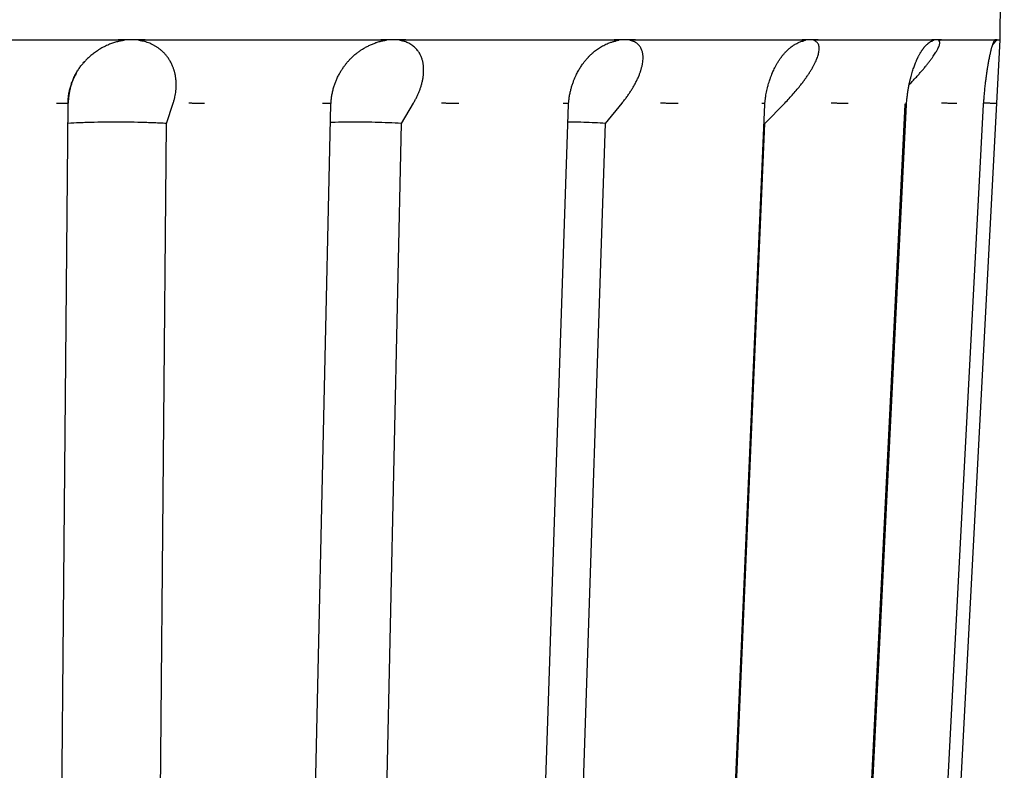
# Model space of a CAD drawing. Header units: millimetres. Extents: x 8 to 564, y 12 to 489.
# Tile 19 of 79: x 299 to 322, y 112 to 130. Entities that reach past the tile are written whole.
import ezdxf

# ---------------------------------------------------------------- set-up
doc = ezdxf.new("R2010")
doc.units = ezdxf.units.MM

msp = doc.modelspace()

# ---------------------------------------------------------------- linework, layer by layer
at = {"color": 7, "linetype": 'Continuous', "lineweight": 30}
for p, q in [((321.831, 129.26), (321.929, 137.261)), ((301.396, 129.259), (301.413, 129.26)), ((307.479, 129.259), (307.495, 129.26)), ((312.883, 129.259), (312.896, 129.26)), ((313.38, 129.261), (315.439, 129.261)), ((313.393, 129.259), (313.38, 129.261)), ((317.238, 129.259), (317.248, 129.26)), ((317.43, 129.261), (317.248, 129.259)), ((317.62, 129.259), (317.43, 129.261)), ((317.62, 129.259), (317.61, 129.261)), ((320.247, 129.259), (320.254, 129.26)), ((320.364, 129.261), (320.254, 129.259)), ((320.27, 99.465), (321.831, 129.26)), ((320.475, 129.259), (320.364, 129.261)), ((320.475, 129.259), (320.47, 129.261)), ((321.707, 129.259), (321.709, 129.26)), ((307.375, 129.191), (307.386, 129.195)), ((307.386, 129.194), (307.375, 129.19)), ((300.628, 128.751), (300.609, 128.729)), ((300.258, 127.775), (300.258, 127.799)), ((302.537, 127.326), (302.691, 127.799)), ((306.341, 127.772), (306.341, 127.794)), ((307.975, 127.326), (308.252, 127.799)), ((311.842, 127.769), (311.842, 127.791)), ((312.699, 127.326), (313.081, 127.799)), ((316.386, 127.765), (316.386, 127.788)), ((316.388, 127.326), (316.848, 127.799)), ((318.237, 99.465), (319.637, 127.762)), ((319.637, 127.762), (319.638, 127.786)), ((319.663, 127.763), (319.664, 127.787)), ((321.449, 127.762), (321.45, 127.786)), ((302.288, 99.564), (302.537, 127.326)), ((307.363, 99.564), (307.975, 127.326)), ((311.765, 99.564), (312.699, 127.326)), ((315.196, 99.564), (316.388, 127.326)), ((316.388, 127.326), (316.367, 127.327))]:
    msp.add_line(p, q, dxfattribs=at)
at = {"color": 7, "linetype": 'Continuous', "lineweight": 30, "flags": 128}
for points in [[(299.996, 99.478), (300.084, 108.967), (300.172, 118.457), (300.258, 127.777)], [(305.709, 99.473), (306.017, 113.265), (306.341, 127.772)], [(310.883, 99.47), (311.35, 113.262), (311.842, 127.769)], [(315.165, 99.467), (315.76, 113.26), (316.386, 127.766)], [(318.264, 99.466), (318.901, 112.348), (319.663, 127.763)], [(319.967, 99.465), (320.47, 109.058), (320.694, 113.344), (321.449, 127.762)]]:
    msp.add_lwpolyline(points, dxfattribs=at)
at = {"color": 7, "linetype": 'Continuous', "lineweight": 30}
for points, knots in [([(295.702, 129.259), (295.854, 129.259), (296.157, 129.259), (296.614, 129.26), (297.071, 129.26), (297.527, 129.26), (297.984, 129.26), (298.441, 129.26), (298.885, 129.26), (299.316, 129.26), (299.733, 129.26), (300.15, 129.26), (300.566, 129.259), (300.982, 129.259), (301.258, 129.259), (301.396, 129.259)], [0, 0, 0, 0, 0.079964, 0.159933, 0.23991, 0.319892, 0.399881, 0.479876, 0.559878, 0.633218, 0.706564, 0.779915, 0.853271, 0.926633, 1, 1, 1, 1]), ([(302.043, 129.259), (301.975, 129.26), (301.837, 129.261), (301.627, 129.261), (301.485, 129.26), (301.413, 129.259)], [0, 0, 0, 0, 0.325603, 0.658924, 1, 1, 1, 1]), ([(301.413, 129.259), (301.425, 129.259), (301.446, 129.259), (301.475, 129.259), (301.497, 129.258), (301.514, 129.258), (301.524, 129.257), (301.53, 129.257), (301.534, 129.257), (301.536, 129.257), (301.539, 129.257), (301.541, 129.257), (301.545, 129.256), (301.549, 129.256), (301.552, 129.255), (301.553, 129.255), (301.554, 129.254), (301.554, 129.254), (301.554, 129.254), (301.554, 129.254), (301.553, 129.253), (301.553, 129.253), (301.55, 129.252), (301.546, 129.251), (301.541, 129.249), (301.534, 129.248), (301.527, 129.247), (301.519, 129.245), (301.505, 129.242), (301.487, 129.239), (301.466, 129.234), (301.454, 129.232), (301.448, 129.231)], [0, 0, 0, 0, 0.136343, 0.252887, 0.349635, 0.409207, 0.457651, 0.471327, 0.483767, 0.494974, 0.504946, 0.513686, 0.521194, 0.553825, 0.563477, 0.566834, 0.569441, 0.570594, 0.571737, 0.572944, 0.574282, 0.577518, 0.581688, 0.606753, 0.626507, 0.653249, 0.680121, 0.712152, 0.749343, 0.851063, 0.934614, 1, 1, 1, 1]), ([(301.989, 129.231), (301.986, 129.231), (301.981, 129.233), (301.973, 129.234), (301.964, 129.236), (301.954, 129.239), (301.943, 129.241), (301.933, 129.243), (301.923, 129.245), (301.915, 129.247), (301.909, 129.248), (301.904, 129.25), (301.9, 129.251), (301.896, 129.252), (301.894, 129.253), (301.893, 129.253), (301.892, 129.254), (301.892, 129.254), (301.892, 129.254), (301.892, 129.254), (301.893, 129.255), (301.894, 129.255), (301.895, 129.256), (301.898, 129.256), (301.901, 129.256), (301.904, 129.257), (301.915, 129.257), (301.935, 129.258), (301.966, 129.259), (302.003, 129.259), (302.029, 129.259), (302.043, 129.259)], [0, 0, 0, 0, 0.030575, 0.065018, 0.103333, 0.145518, 0.191574, 0.241503, 0.279474, 0.312071, 0.339296, 0.361149, 0.377636, 0.39441, 0.406026, 0.410041, 0.413055, 0.414307, 0.415486, 0.416689, 0.418008, 0.421246, 0.428126, 0.437782, 0.448816, 0.462202, 0.477967, 0.574676, 0.693878, 0.83564, 1, 1, 1, 1]), ([(302.043, 129.259), (302.193, 129.259), (302.491, 129.259), (302.938, 129.26), (303.382, 129.26), (303.824, 129.26), (304.264, 129.26), (304.702, 129.26), (305.125, 129.26), (305.534, 129.26), (305.928, 129.26), (306.32, 129.26), (306.709, 129.259), (307.096, 129.259), (307.351, 129.259), (307.479, 129.259)], [0, 0, 0, 0, 0.079964, 0.159933, 0.23991, 0.319892, 0.399881, 0.479876, 0.559878, 0.633218, 0.706564, 0.779915, 0.853271, 0.926633, 1, 1, 1, 1]), ([(308.075, 129.259), (308.012, 129.26), (307.886, 129.261), (307.692, 129.261), (307.562, 129.26), (307.495, 129.259)], [0, 0, 0, 0, 0.325603, 0.658924, 1, 1, 1, 1]), ([(307.495, 129.259), (307.506, 129.259), (307.525, 129.259), (307.552, 129.259), (307.572, 129.258), (307.588, 129.258), (307.597, 129.257), (307.603, 129.257), (307.605, 129.257), (307.608, 129.257), (307.61, 129.257), (307.612, 129.257), (307.616, 129.256), (307.619, 129.256), (307.622, 129.255), (307.623, 129.255), (307.623, 129.254), (307.623, 129.254), (307.623, 129.254), (307.623, 129.254), (307.623, 129.253), (307.622, 129.253), (307.62, 129.252), (307.615, 129.251), (307.61, 129.249), (307.604, 129.248), (307.597, 129.247), (307.589, 129.245), (307.575, 129.242), (307.557, 129.239), (307.537, 129.234), (307.525, 129.232), (307.519, 129.231)], [0, 0, 0, 0, 0.136343, 0.252887, 0.349635, 0.409207, 0.457651, 0.471327, 0.483767, 0.494974, 0.504946, 0.513686, 0.521194, 0.553825, 0.563477, 0.566834, 0.569441, 0.570594, 0.571737, 0.572944, 0.574282, 0.577518, 0.581688, 0.606753, 0.626507, 0.653249, 0.680121, 0.712152, 0.749343, 0.851063, 0.934614, 1, 1, 1, 1]), ([(308.017, 129.231), (308.015, 129.231), (308.011, 129.233), (308.004, 129.234), (307.996, 129.236), (307.987, 129.239), (307.978, 129.241), (307.969, 129.243), (307.961, 129.245), (307.954, 129.247), (307.948, 129.248), (307.944, 129.25), (307.94, 129.251), (307.938, 129.252), (307.936, 129.253), (307.935, 129.253), (307.935, 129.254), (307.935, 129.254), (307.935, 129.254), (307.935, 129.254), (307.935, 129.255), (307.936, 129.255), (307.938, 129.256), (307.94, 129.256), (307.943, 129.256), (307.946, 129.257), (307.957, 129.257), (307.975, 129.258), (308.004, 129.259), (308.038, 129.259), (308.062, 129.259), (308.075, 129.259)], [0, 0, 0, 0, 0.030575, 0.065018, 0.103333, 0.145518, 0.191574, 0.241503, 0.279474, 0.312071, 0.339296, 0.361149, 0.377636, 0.39441, 0.406026, 0.410041, 0.413055, 0.414307, 0.415486, 0.416689, 0.418008, 0.421246, 0.428126, 0.437782, 0.448816, 0.462202, 0.477967, 0.574676, 0.693878, 0.83564, 1, 1, 1, 1]), ([(308.075, 129.259), (308.212, 129.259), (308.485, 129.259), (308.891, 129.26), (309.293, 129.26), (309.69, 129.26), (310.083, 129.26), (310.472, 129.26), (310.846, 129.26), (311.205, 129.26), (311.549, 129.26), (311.889, 129.26), (312.225, 129.259), (312.556, 129.259), (312.774, 129.259), (312.883, 129.259)], [0, 0, 0, 0, 0.079964, 0.159933, 0.23991, 0.319892, 0.399881, 0.479876, 0.559878, 0.633218, 0.706564, 0.779915, 0.853271, 0.926633, 1, 1, 1, 1]), ([(313.393, 129.259), (313.339, 129.259), (313.231, 129.261), (313.065, 129.261), (312.953, 129.26), (312.896, 129.259)], [0, 0, 0, 0, 0.326744, 0.660064, 1, 1, 1, 1]), ([(312.896, 129.259), (312.905, 129.259), (312.921, 129.259), (312.944, 129.259), (312.961, 129.258), (312.974, 129.258), (312.982, 129.257), (312.986, 129.257), (312.989, 129.257), (312.991, 129.257), (312.993, 129.257), (312.994, 129.257), (312.997, 129.256), (313, 129.256), (313.002, 129.255), (313.003, 129.255), (313.003, 129.254), (313.003, 129.254), (313.003, 129.254), (313.002, 129.254), (313.002, 129.253), (313.001, 129.253), (312.999, 129.252), (312.995, 129.251), (312.99, 129.249), (312.984, 129.248), (312.978, 129.247), (312.971, 129.245), (312.958, 129.242), (312.946, 129.24), (312.937, 129.237), (312.935, 129.237)], [0, 0, 0, 0, 0.155527, 0.288469, 0.398829, 0.466783, 0.522043, 0.537643, 0.551835, 0.564618, 0.575993, 0.585962, 0.594527, 0.631749, 0.64276, 0.646588, 0.649563, 0.650878, 0.652181, 0.653559, 0.655084, 0.658776, 0.663532, 0.692124, 0.714658, 0.745162, 0.775815, 0.812353, 0.854777, 0.97081, 1, 1, 1, 1]), ([(313.328, 129.231), (313.326, 129.232), (313.322, 129.233), (313.315, 129.236), (313.307, 129.238), (313.298, 129.241), (313.289, 129.244), (313.281, 129.247), (313.276, 129.248), (313.272, 129.25), (313.27, 129.251), (313.268, 129.251), (313.267, 129.252), (313.267, 129.253), (313.267, 129.253), (313.267, 129.254), (313.267, 129.254), (313.267, 129.254), (313.267, 129.254), (313.268, 129.255), (313.27, 129.255), (313.273, 129.256), (313.276, 129.256), (313.279, 129.257), (313.282, 129.257), (313.285, 129.257), (313.297, 129.258), (313.319, 129.259), (313.354, 129.259), (313.379, 129.259), (313.393, 129.259)], [0, 0, 0, 0, 0.038524, 0.083024, 0.133501, 0.189957, 0.252393, 0.297766, 0.333798, 0.352633, 0.367324, 0.37788, 0.39044, 0.394786, 0.398029, 0.399354, 0.400582, 0.401817, 0.403161, 0.406465, 0.410887, 0.423615, 0.44187, 0.453122, 0.465801, 0.479914, 0.495467, 0.633938, 0.802073, 1, 1, 1, 1]), ([(315.439, 129.261), (315.545, 129.261), (315.758, 129.261), (316.068, 129.26), (316.372, 129.26), (316.668, 129.26), (316.958, 129.259), (317.144, 129.259), (317.238, 129.259)], [0, 0, 0, 0, 0.166667, 0.333333, 0.5, 0.666667, 0.833333, 1, 1, 1, 1]), ([(316.386, 127.788), (316.389, 127.816), (316.394, 127.87), (316.405, 127.948), (316.417, 128.02), (316.431, 128.086), (316.446, 128.153), (316.463, 128.218), (316.481, 128.281), (316.498, 128.333), (316.512, 128.375), (316.524, 128.408), (316.535, 128.435), (316.543, 128.456), (316.549, 128.471), (316.553, 128.481), (316.556, 128.488), (316.559, 128.495), (316.563, 128.505), (316.569, 128.519), (316.583, 128.548), (316.603, 128.591), (316.632, 128.649), (316.665, 128.709), (316.703, 128.77), (316.738, 128.822), (316.769, 128.865), (316.795, 128.898), (316.819, 128.928), (316.841, 128.953), (316.859, 128.973), (316.873, 128.987), (316.885, 129), (316.9, 129.015), (316.918, 129.032), (316.939, 129.051), (316.96, 129.069), (316.979, 129.084), (316.992, 129.095), (317.002, 129.103), (317.012, 129.109), (317.024, 129.118), (317.041, 129.13), (317.063, 129.145), (317.092, 129.163), (317.127, 129.182), (317.164, 129.199), (317.202, 129.216), (317.242, 129.229), (317.271, 129.238), (317.287, 129.242), (317.288, 129.242)], [0, 0, 0, 0, 0.039269, 0.075961, 0.110308, 0.142348, 0.172102, 0.207627, 0.239215, 0.266715, 0.286936, 0.304215, 0.31856, 0.329981, 0.337732, 0.34314, 0.346209, 0.34935, 0.354745, 0.362393, 0.372291, 0.403705, 0.43546, 0.473703, 0.512733, 0.552703, 0.577592, 0.602722, 0.625801, 0.645555, 0.661997, 0.6726, 0.682344, 0.694773, 0.710127, 0.728397, 0.74725, 0.762708, 0.774771, 0.780557, 0.788033, 0.797859, 0.810037, 0.828951, 0.851707, 0.878336, 0.908882, 0.935691, 0.965121, 0.997152, 1, 1, 1, 1]), ([(317.248, 129.259), (317.255, 129.259), (317.267, 129.259), (317.283, 129.259), (317.296, 129.258), (317.306, 129.258), (317.311, 129.258), (317.315, 129.257), (317.316, 129.257), (317.318, 129.257), (317.319, 129.257), (317.32, 129.257), (317.323, 129.256), (317.325, 129.256), (317.326, 129.255), (317.326, 129.255), (317.326, 129.254), (317.326, 129.254), (317.326, 129.254), (317.325, 129.254), (317.325, 129.253), (317.324, 129.253), (317.322, 129.252), (317.319, 129.251), (317.315, 129.249), (317.31, 129.248), (317.305, 129.247), (317.299, 129.245), (317.293, 129.244), (317.289, 129.243), (317.288, 129.242)], [0, 0, 0, 0, 0.175219, 0.325323, 0.450317, 0.527589, 0.590747, 0.608664, 0.625015, 0.639801, 0.653021, 0.664679, 0.674775, 0.71702, 0.729517, 0.733862, 0.737238, 0.738731, 0.74021, 0.741773, 0.743505, 0.747694, 0.753093, 0.785543, 0.811117, 0.845738, 0.880528, 0.921997, 0.970146, 1, 1, 1, 1]), ([(317.561, 129.231), (317.56, 129.231), (317.558, 129.233), (317.554, 129.235), (317.55, 129.237), (317.546, 129.239), (317.541, 129.242), (317.535, 129.245), (317.53, 129.248), (317.526, 129.25), (317.525, 129.251), (317.524, 129.251), (317.523, 129.252), (317.523, 129.253), (317.523, 129.253), (317.523, 129.254), (317.523, 129.254), (317.523, 129.254), (317.524, 129.254), (317.524, 129.255), (317.526, 129.255), (317.528, 129.256), (317.531, 129.256), (317.533, 129.257), (317.536, 129.257), (317.538, 129.257), (317.547, 129.258), (317.564, 129.259), (317.591, 129.259), (317.609, 129.259), (317.62, 129.259)], [0, 0, 0, 0, 0.034395, 0.071782, 0.11216, 0.155532, 0.201897, 0.251257, 0.331415, 0.350426, 0.365586, 0.376902, 0.39009, 0.394643, 0.398005, 0.399352, 0.400575, 0.401787, 0.4031, 0.406356, 0.410779, 0.423681, 0.442346, 0.453891, 0.466922, 0.481445, 0.497466, 0.632541, 0.800007, 1, 1, 1, 1]), ([(317.61, 129.261), (317.695, 129.261), (317.865, 129.261), (318.112, 129.261), (318.352, 129.26), (318.584, 129.26), (318.809, 129.26), (319.026, 129.26), (319.23, 129.26), (319.421, 129.26), (319.599, 129.259), (319.772, 129.259), (319.937, 129.259), (320.097, 129.259), (320.197, 129.259), (320.247, 129.259)], [0, 0, 0, 0, 0.08, 0.16, 0.24, 0.32, 0.4, 0.48, 0.56, 0.633333, 0.706666, 0.78, 0.853333, 0.926667, 1, 1, 1, 1]), ([(319.664, 127.787), (319.667, 127.823), (319.674, 127.894), (319.687, 127.997), (319.701, 128.093), (319.717, 128.183), (319.734, 128.266), (319.752, 128.343), (319.77, 128.413), (319.788, 128.477), (319.805, 128.535), (319.822, 128.59), (319.84, 128.64), (319.857, 128.685), (319.872, 128.725), (319.886, 128.76), (319.897, 128.785), (319.906, 128.804), (319.912, 128.817), (319.917, 128.828), (319.922, 128.839), (319.926, 128.848), (319.932, 128.859), (319.939, 128.874), (319.948, 128.892), (319.959, 128.913), (319.972, 128.936), (319.984, 128.958), (319.997, 128.978), (320.008, 128.997), (320.02, 129.015), (320.032, 129.032), (320.043, 129.049), (320.054, 129.063), (320.063, 129.075), (320.072, 129.086), (320.082, 129.099), (320.095, 129.114), (320.111, 129.132), (320.129, 129.149), (320.147, 129.166), (320.161, 129.178), (320.173, 129.187), (320.18, 129.193), (320.188, 129.199), (320.196, 129.204), (320.204, 129.21), (320.216, 129.217), (320.231, 129.225), (320.251, 129.235), (320.266, 129.241), (320.275, 129.244), (320.276, 129.244)], [0, 0, 0, 0, 0.050053, 0.097501, 0.142619, 0.185496, 0.226198, 0.264571, 0.300514, 0.334077, 0.365302, 0.394221, 0.423902, 0.450748, 0.474794, 0.496162, 0.514876, 0.524218, 0.532725, 0.540398, 0.547236, 0.553287, 0.560561, 0.570103, 0.583382, 0.599435, 0.617285, 0.634575, 0.651203, 0.667176, 0.682498, 0.697158, 0.713698, 0.727666, 0.739072, 0.749627, 0.762464, 0.779895, 0.800348, 0.823545, 0.846504, 0.868417, 0.878287, 0.887931, 0.89735, 0.906544, 0.916789, 0.929586, 0.948016, 0.970126, 0.995856, 1, 1, 1, 1]), ([(320.254, 129.259), (320.264, 129.259), (320.277, 129.259), (320.291, 129.258), (320.296, 129.257), (320.298, 129.256), (320.298, 129.255), (320.298, 129.255), (320.298, 129.254), (320.298, 129.254), (320.298, 129.254), (320.297, 129.254), (320.297, 129.253), (320.297, 129.253), (320.295, 129.252), (320.292, 129.251), (320.286, 129.248), (320.281, 129.246), (320.276, 129.245)], [0, 0, 0, 0, 0.483363, 0.632186, 0.719178, 0.764161, 0.777751, 0.782553, 0.786291, 0.787908, 0.789466, 0.791064, 0.792794, 0.796915, 0.802216, 0.837531, 0.860746, 1, 1, 1, 1]), ([(320.427, 129.231), (320.426, 129.231), (320.426, 129.233), (320.424, 129.235), (320.423, 129.237), (320.422, 129.239), (320.42, 129.242), (320.418, 129.245), (320.416, 129.248), (320.415, 129.25), (320.415, 129.251), (320.414, 129.251), (320.414, 129.252), (320.415, 129.253), (320.415, 129.253), (320.415, 129.254), (320.415, 129.254), (320.416, 129.254), (320.416, 129.254), (320.417, 129.255), (320.418, 129.255), (320.419, 129.256), (320.421, 129.256), (320.423, 129.257), (320.424, 129.257), (320.426, 129.257), (320.432, 129.258), (320.442, 129.259), (320.458, 129.259), (320.469, 129.259), (320.475, 129.259)], [0, 0, 0, 0, 0.034395, 0.071782, 0.11216, 0.155532, 0.201897, 0.251257, 0.331415, 0.350426, 0.365586, 0.376902, 0.39009, 0.394643, 0.398005, 0.399352, 0.400575, 0.401787, 0.4031, 0.406356, 0.410779, 0.423681, 0.442346, 0.453891, 0.466922, 0.481445, 0.497466, 0.632541, 0.800007, 1, 1, 1, 1]), ([(320.47, 129.261), (320.519, 129.261), (320.618, 129.261), (320.756, 129.261), (320.887, 129.26), (321.009, 129.26), (321.123, 129.26), (321.229, 129.26), (321.323, 129.26), (321.407, 129.26), (321.482, 129.259), (321.549, 129.259), (321.609, 129.259), (321.663, 129.259), (321.692, 129.259), (321.707, 129.259)], [0, 0, 0, 0, 0.08, 0.16, 0.24, 0.32, 0.4, 0.48, 0.56, 0.633333, 0.706666, 0.78, 0.853333, 0.926667, 1, 1, 1, 1]), ([(321.45, 127.786), (321.453, 127.816), (321.457, 127.875), (321.464, 127.96), (321.471, 128.038), (321.478, 128.109), (321.485, 128.174), (321.491, 128.233), (321.497, 128.284), (321.503, 128.33), (321.508, 128.372), (321.513, 128.409), (321.517, 128.44), (321.521, 128.465), (321.523, 128.484), (321.526, 128.5), (321.528, 128.514), (321.53, 128.529), (321.532, 128.546), (321.536, 128.568), (321.54, 128.597), (321.546, 128.633), (321.553, 128.675), (321.561, 128.722), (321.57, 128.771), (321.579, 128.818), (321.588, 128.863), (321.597, 128.906), (321.606, 128.947), (321.614, 128.985), (321.623, 129.02), (321.632, 129.053), (321.64, 129.082), (321.647, 129.106), (321.653, 129.126), (321.658, 129.142), (321.662, 129.152), (321.664, 129.16), (321.666, 129.165), (321.669, 129.172), (321.672, 129.18), (321.675, 129.189), (321.679, 129.198), (321.684, 129.208), (321.688, 129.217), (321.692, 129.224), (321.695, 129.23), (321.698, 129.235), (321.701, 129.238), (321.703, 129.241), (321.706, 129.245), (321.71, 129.249), (321.712, 129.251), (321.713, 129.252)], [0, 0, 0, 0, 0.03984, 0.07696, 0.111536, 0.143592, 0.173142, 0.199726, 0.223888, 0.245558, 0.26471, 0.283439, 0.298957, 0.311276, 0.320407, 0.328049, 0.335201, 0.342459, 0.350824, 0.361082, 0.377369, 0.396883, 0.419611, 0.44752, 0.477143, 0.506461, 0.535488, 0.564237, 0.593146, 0.621643, 0.649744, 0.677463, 0.704495, 0.728381, 0.749288, 0.767233, 0.782228, 0.789463, 0.796963, 0.80656, 0.818267, 0.832074, 0.847674, 0.865288, 0.883446, 0.90022, 0.915902, 0.930167, 0.943033, 0.955205, 0.970269, 0.98862, 1, 1, 1, 1]), ([(321.765, 129.259), (321.759, 129.26), (321.749, 129.261), (321.73, 129.261), (321.716, 129.26), (321.709, 129.259)], [0, 0, 0, 0, 0.325603, 0.658924, 1, 1, 1, 1]), ([(321.709, 129.259), (321.71, 129.259), (321.712, 129.259), (321.714, 129.259), (321.716, 129.258), (321.717, 129.258), (321.717, 129.257), (321.718, 129.257), (321.718, 129.257), (321.718, 129.257), (321.718, 129.257), (321.718, 129.257), (321.718, 129.256), (321.718, 129.256), (321.717, 129.255), (321.717, 129.255), (321.716, 129.254), (321.716, 129.254), (321.716, 129.254), (321.716, 129.254), (321.715, 129.253), (321.715, 129.253), (321.714, 129.252), (321.714, 129.252), (321.713, 129.252)], [0, 0, 0, 0, 0.230184, 0.42694, 0.590275, 0.690849, 0.772634, 0.795723, 0.816727, 0.835646, 0.852482, 0.867236, 0.879913, 0.935002, 0.951298, 0.956964, 0.961367, 0.963313, 0.965242, 0.967281, 0.969539, 0.975002, 0.982042, 1, 1, 1, 1]), ([(321.73, 129.231), (321.73, 129.231), (321.731, 129.233), (321.732, 129.234), (321.734, 129.236), (321.735, 129.239), (321.737, 129.241), (321.738, 129.243), (321.74, 129.245), (321.741, 129.247), (321.742, 129.248), (321.742, 129.25), (321.743, 129.251), (321.744, 129.252), (321.745, 129.253), (321.745, 129.253), (321.746, 129.254), (321.746, 129.254), (321.746, 129.254), (321.747, 129.254), (321.747, 129.255), (321.747, 129.255), (321.748, 129.256), (321.749, 129.256), (321.749, 129.256), (321.75, 129.257), (321.752, 129.257), (321.754, 129.258), (321.758, 129.259), (321.761, 129.259), (321.764, 129.259), (321.765, 129.259)], [0, 0, 0, 0, 0.030575, 0.065018, 0.103333, 0.145518, 0.191574, 0.241503, 0.279474, 0.312071, 0.339296, 0.361149, 0.377636, 0.39441, 0.406026, 0.410041, 0.413055, 0.414307, 0.415486, 0.416689, 0.418008, 0.421246, 0.428126, 0.437782, 0.448816, 0.462202, 0.477967, 0.574676, 0.693878, 0.83564, 1, 1, 1, 1]), ([(321.765, 129.259), (321.775, 129.259), (321.796, 129.259), (321.816, 129.26), (321.829, 129.26), (321.83, 129.26), (321.831, 129.26)], [0, 0, 0, 0, 0.253784, 0.507589, 0.761414, 1, 1, 1, 1]), ([(301.448, 129.231), (301.417, 129.223), (301.354, 129.208), (301.261, 129.177), (301.183, 129.146), (301.118, 129.116), (301.065, 129.089), (301.013, 129.06), (300.961, 129.028), (300.897, 128.986), (300.824, 128.932), (300.743, 128.865), (300.673, 128.799), (300.632, 128.754), (300.614, 128.734)], [0, 0, 0, 0, 0.09012, 0.181291, 0.274369, 0.331482, 0.389736, 0.449285, 0.510273, 0.572833, 0.682584, 0.794701, 0.90975, 1, 1, 1, 1]), ([(302.691, 127.799), (302.698, 127.823), (302.713, 127.87), (302.73, 127.941), (302.743, 128.012), (302.752, 128.082), (302.758, 128.153), (302.76, 128.227), (302.757, 128.303), (302.749, 128.382), (302.738, 128.444), (302.728, 128.49), (302.721, 128.519), (302.713, 128.548), (302.704, 128.577), (302.694, 128.606), (302.677, 128.651), (302.651, 128.711), (302.611, 128.784), (302.576, 128.837), (302.548, 128.874), (302.531, 128.896), (302.514, 128.917), (302.495, 128.938), (302.476, 128.958), (302.457, 128.977), (302.428, 129.005), (302.39, 129.038), (302.339, 129.076), (302.287, 129.111), (302.232, 129.142), (302.174, 129.17), (302.115, 129.194), (302.053, 129.214), (302.01, 129.225), (301.989, 129.231)], [0, 0, 0, 0, 0.042034, 0.083922, 0.125721, 0.167489, 0.209284, 0.251162, 0.299556, 0.347203, 0.3942, 0.412509, 0.43074, 0.448899, 0.466992, 0.485027, 0.503009, 0.552657, 0.600815, 0.647654, 0.663163, 0.678552, 0.693827, 0.708996, 0.724068, 0.73905, 0.75395, 0.787397, 0.81982, 0.851335, 0.882066, 0.91215, 0.941732, 0.970963, 1, 1, 1, 1]), ([(306.341, 127.794), (306.344, 127.828), (306.348, 127.895), (306.363, 127.992), (306.383, 128.084), (306.407, 128.172), (306.435, 128.255), (306.467, 128.337), (306.505, 128.419), (306.547, 128.497), (306.59, 128.569), (306.633, 128.633), (306.676, 128.691), (306.72, 128.745), (306.769, 128.799), (306.822, 128.854), (306.882, 128.909), (306.944, 128.96), (307.009, 129.007), (307.074, 129.05), (307.144, 129.091), (307.22, 129.129), (307.297, 129.163), (307.35, 129.182), (307.375, 129.191)], [0, 0, 0, 0, 0.05466, 0.107248, 0.157887, 0.206614, 0.253444, 0.298164, 0.348966, 0.396679, 0.441323, 0.482909, 0.521439, 0.557994, 0.596864, 0.638525, 0.682849, 0.729829, 0.771039, 0.814151, 0.859207, 0.906259, 0.955376, 1, 1, 1, 1]), ([(307.519, 129.231), (307.488, 129.223), (307.44, 129.212), (307.393, 129.196), (307.377, 129.191)], [0, 0, 0, 0, 0.649686, 1, 1, 1, 1]), ([(308.252, 127.799), (308.266, 127.823), (308.293, 127.87), (308.329, 127.941), (308.361, 128.012), (308.39, 128.082), (308.415, 128.153), (308.438, 128.227), (308.458, 128.303), (308.473, 128.382), (308.481, 128.444), (308.485, 128.49), (308.487, 128.519), (308.487, 128.548), (308.487, 128.577), (308.486, 128.606), (308.484, 128.651), (308.477, 128.711), (308.461, 128.784), (308.444, 128.837), (308.43, 128.874), (308.42, 128.896), (308.41, 128.917), (308.399, 128.938), (308.387, 128.958), (308.375, 128.977), (308.356, 129.005), (308.33, 129.038), (308.295, 129.076), (308.256, 129.111), (308.215, 129.142), (308.17, 129.17), (308.122, 129.194), (308.072, 129.214), (308.035, 129.225), (308.017, 129.231)], [0, 0, 0, 0, 0.042034, 0.083922, 0.125721, 0.167489, 0.209284, 0.251163, 0.299556, 0.347203, 0.394201, 0.41251, 0.43074, 0.448899, 0.466992, 0.485027, 0.503009, 0.552657, 0.600815, 0.647653, 0.663163, 0.678552, 0.693827, 0.708996, 0.724067, 0.739049, 0.75395, 0.787397, 0.81982, 0.851334, 0.882066, 0.91215, 0.941731, 0.970962, 1, 1, 1, 1]), ([(311.842, 127.791), (311.845, 127.824), (311.851, 127.888), (311.866, 127.981), (311.885, 128.07), (311.906, 128.154), (311.931, 128.234), (311.958, 128.31), (311.987, 128.38), (312.021, 128.456), (312.063, 128.537), (312.112, 128.621), (312.154, 128.683), (312.186, 128.726), (312.206, 128.753), (312.227, 128.78), (312.248, 128.804), (312.268, 128.827), (312.285, 128.846), (312.299, 128.861), (312.309, 128.872), (312.318, 128.881), (312.327, 128.89), (312.338, 128.901), (312.352, 128.916), (312.37, 128.932), (312.395, 128.955), (312.426, 128.982), (312.466, 129.014), (312.509, 129.046), (312.556, 129.077), (312.605, 129.108), (312.655, 129.135), (312.706, 129.16), (312.755, 129.182), (312.799, 129.198), (312.838, 129.212), (312.872, 129.222), (312.901, 129.229), (312.923, 129.235), (312.932, 129.236), (312.935, 129.237)], [0, 0, 0, 0, 0.047234, 0.092645, 0.136431, 0.178644, 0.219322, 0.258345, 0.295582, 0.331059, 0.381714, 0.430363, 0.477059, 0.494881, 0.512411, 0.52965, 0.546601, 0.562486, 0.575911, 0.586382, 0.594565, 0.600461, 0.606175, 0.614362, 0.625031, 0.638178, 0.652912, 0.677856, 0.705001, 0.734358, 0.765947, 0.796621, 0.829182, 0.862068, 0.891958, 0.918731, 0.942374, 0.962905, 0.980278, 0.994682, 1, 1, 1, 1]), ([(313.081, 127.799), (313.1, 127.823), (313.137, 127.87), (313.19, 127.941), (313.239, 128.012), (313.286, 128.082), (313.329, 128.153), (313.372, 128.227), (313.412, 128.303), (313.45, 128.382), (313.476, 128.444), (313.493, 128.49), (313.503, 128.519), (313.513, 128.548), (313.522, 128.577), (313.53, 128.606), (313.542, 128.651), (313.555, 128.711), (313.565, 128.784), (313.567, 128.837), (313.566, 128.874), (313.565, 128.896), (313.563, 128.917), (313.56, 128.938), (313.556, 128.958), (313.552, 128.977), (313.545, 129.005), (313.533, 129.038), (313.515, 129.076), (313.493, 129.111), (313.468, 129.142), (313.439, 129.17), (313.406, 129.194), (313.369, 129.214), (313.342, 129.225), (313.328, 129.231)], [0, 0, 0, 0, 0.0420341, 0.0839221, 0.1257213, 0.1674893, 0.2092839, 0.2511627, 0.2995563, 0.3472031, 0.3942004, 0.4125094, 0.4307401, 0.4488989, 0.4669922, 0.4850267, 0.5030088, 0.5526569, 0.6008148, 0.6476533, 0.663163, 0.6785516, 0.6938266, 0.7089959, 0.7240675, 0.7390494, 0.75395, 0.7873971, 0.8198201, 0.8513344, 0.8820659, 0.9121501, 0.9417316, 0.9709624, 1, 1, 1, 1]), ([(316.848, 127.799), (316.882, 127.835), (316.95, 127.905), (317.045, 128.012), (317.136, 128.117), (317.212, 128.212), (317.275, 128.295), (317.327, 128.366), (317.375, 128.435), (317.42, 128.503), (317.461, 128.569), (317.497, 128.633), (317.53, 128.693), (317.558, 128.75), (317.582, 128.804), (317.602, 128.856), (317.618, 128.906), (317.63, 128.952), (317.64, 129.001), (317.644, 129.051), (317.643, 129.1), (317.633, 129.142), (317.617, 129.178), (317.594, 129.208), (317.572, 129.223), (317.561, 129.231)], [0, 0, 0, 0, 0.062992, 0.12572, 0.188377, 0.251159, 0.294408, 0.337054, 0.379165, 0.420813, 0.462071, 0.503016, 0.541156, 0.578401, 0.614825, 0.650507, 0.685532, 0.719989, 0.753971, 0.798332, 0.84094, 0.882079, 0.922068, 0.961253, 1, 1, 1, 1]), ([(319.726, 128.222), (319.726, 128.222), (319.75, 128.247), (319.795, 128.295), (319.861, 128.366), (319.924, 128.435), (319.984, 128.503), (320.041, 128.569), (320.094, 128.633), (320.143, 128.693), (320.188, 128.75), (320.229, 128.804), (320.266, 128.856), (320.3, 128.906), (320.331, 128.952), (320.361, 129.001), (320.388, 129.051), (320.411, 129.1), (320.426, 129.142), (320.434, 129.178), (320.435, 129.208), (320.429, 129.223), (320.427, 129.231)], [0, 0, 0, 0, 0.0007132, 0.058427, 0.1153354, 0.1715302, 0.2271068, 0.2821637, 0.3368022, 0.3876983, 0.4373996, 0.4860053, 0.5336212, 0.5803599, 0.6263405, 0.6716881, 0.7308856, 0.7877426, 0.842641, 0.8960044, 0.9482941, 1, 1, 1, 1]), ([(321.659, 129.146), (321.666, 129.154), (321.682, 129.171), (321.701, 129.194), (321.718, 129.214), (321.726, 129.225), (321.73, 129.231)], [0, 0, 0, 0, 0.225472, 0.486277, 0.743991, 1, 1, 1, 1]), ([(300.255, 127.796), (300.256, 127.831), (300.258, 127.9), (300.271, 128.001), (300.29, 128.098), (300.315, 128.191), (300.345, 128.28), (300.381, 128.368), (300.423, 128.456), (300.472, 128.542), (300.524, 128.621), (300.578, 128.693), (300.616, 128.737), (300.634, 128.758)], [0, 0, 0, 0, 0.099708, 0.196455, 0.290378, 0.38155, 0.469925, 0.555085, 0.65303, 0.746429, 0.835353, 0.91986, 1, 1, 1, 1]), ([(300.446, 128.494), (300.437, 128.477), (300.418, 128.442), (300.391, 128.387), (300.367, 128.331), (300.342, 128.267), (300.318, 128.193), (300.295, 128.106), (300.276, 128.011), (300.262, 127.908), (300.259, 127.836), (300.258, 127.799)], [0, 0, 0, 0, 0.079686, 0.164384, 0.249002, 0.333542, 0.446912, 0.570288, 0.703625, 0.846879, 1, 1, 1, 1]), ([(300.258, 127.799), (300.258, 127.798), (300.258, 127.797), (300.251, 127.795), (300.239, 127.793), (300.22, 127.791), (300.196, 127.79), (300.167, 127.788), (300.134, 127.787), (300.099, 127.786), (300.063, 127.786), (300.025, 127.786), (300, 127.786), (299.988, 127.786)], [0, 0, 0, 0, 0.059573, 0.152879, 0.249463, 0.348493, 0.448991, 0.549888, 0.644409, 0.737422, 0.828125, 0.915832, 1, 1, 1, 1]), ([(303.413, 127.786), (303.401, 127.786), (303.374, 127.786), (303.333, 127.786), (303.291, 127.787), (303.248, 127.787), (303.207, 127.789), (303.169, 127.79), (303.136, 127.792), (303.108, 127.794), (303.085, 127.795), (303.066, 127.797), (303.057, 127.799), (303.053, 127.799)], [0, 0, 0, 0, 0.0867943, 0.1774197, 0.271232, 0.3674158, 0.4650164, 0.562992, 0.6547648, 0.7450668, 0.8331228, 0.9182743, 1, 1, 1, 1]), ([(306.341, 127.794), (306.34, 127.794), (306.34, 127.793), (306.333, 127.791), (306.319, 127.79), (306.299, 127.788), (306.274, 127.787), (306.246, 127.786), (306.215, 127.786), (306.182, 127.786), (306.159, 127.786), (306.148, 127.786)], [0, 0, 0, 0, 0.069933, 0.192651, 0.317189, 0.442221, 0.559351, 0.674613, 0.787012, 0.895698, 1, 1, 1, 1]), ([(309.3, 127.786), (309.288, 127.786), (309.264, 127.786), (309.225, 127.786), (309.183, 127.787), (309.139, 127.787), (309.095, 127.789), (309.053, 127.79), (309.014, 127.792), (308.979, 127.794), (308.948, 127.795), (308.921, 127.797), (308.907, 127.799), (308.9, 127.799)], [0, 0, 0, 0, 0.086794, 0.17742, 0.271232, 0.367416, 0.465016, 0.562992, 0.654765, 0.745067, 0.833123, 0.918274, 1, 1, 1, 1]), ([(311.842, 127.791), (311.842, 127.791), (311.841, 127.79), (311.831, 127.788), (311.817, 127.787), (311.797, 127.786), (311.774, 127.786), (311.747, 127.786), (311.728, 127.786), (311.718, 127.786)], [0, 0, 0, 0, 0.143702, 0.300502, 0.447392, 0.59194, 0.732897, 0.869198, 1, 1, 1, 1]), ([(314.382, 127.786), (314.372, 127.786), (314.352, 127.786), (314.317, 127.786), (314.279, 127.787), (314.237, 127.787), (314.193, 127.789), (314.149, 127.79), (314.107, 127.792), (314.068, 127.794), (314.032, 127.795), (313.999, 127.797), (313.979, 127.799), (313.97, 127.799)], [0, 0, 0, 0, 0.086794, 0.17742, 0.271232, 0.367416, 0.465016, 0.562992, 0.654765, 0.745067, 0.833123, 0.918274, 1, 1, 1, 1]), ([(316.386, 127.788), (316.386, 127.788), (316.387, 127.788), (316.383, 127.787), (316.374, 127.786), (316.36, 127.786), (316.342, 127.786), (316.326, 127.786), (316.319, 127.786)], [0, 0, 0, 0, 0.0284387, 0.2324604, 0.4332291, 0.6290095, 0.8183237, 1, 1, 1, 1]), ([(318.314, 127.786), (318.307, 127.786), (318.292, 127.786), (318.264, 127.786), (318.231, 127.787), (318.194, 127.787), (318.153, 127.789), (318.111, 127.79), (318.069, 127.792), (318.028, 127.794), (317.989, 127.795), (317.951, 127.797), (317.929, 127.799), (317.917, 127.799)], [0, 0, 0, 0, 0.086794, 0.17742, 0.271232, 0.367416, 0.465016, 0.562992, 0.654765, 0.745067, 0.833123, 0.918274, 1, 1, 1, 1]), ([(319.664, 127.787), (319.664, 127.787), (319.664, 127.786), (319.66, 127.786), (319.652, 127.786), (319.642, 127.786), (319.638, 127.786)], [0, 0, 0, 0, 0.051433, 0.379098, 0.69594, 1, 1, 1, 1]), ([(320.827, 127.786), (320.823, 127.786), (320.815, 127.786), (320.796, 127.786), (320.771, 127.787), (320.741, 127.787), (320.706, 127.789), (320.668, 127.79), (320.629, 127.792), (320.589, 127.794), (320.549, 127.795), (320.51, 127.797), (320.486, 127.799), (320.473, 127.799)], [0, 0, 0, 0, 0.0867943, 0.1774197, 0.271232, 0.3674158, 0.4650164, 0.562992, 0.6547648, 0.7450668, 0.8331228, 0.9182743, 1, 1, 1, 1]), ([(321.449, 127.762), (321.449, 127.762), (321.451, 127.762), (321.451, 127.762), (321.448, 127.762), (321.447, 127.762)], [0, 0, 0, 0, 0.035232, 0.527116, 1, 1, 1, 1]), ([(321.45, 127.786), (321.451, 127.786), (321.453, 127.786), (321.449, 127.786), (321.448, 127.786)], [0, 0, 0, 0, 0.500639, 1, 1, 1, 1]), ([(321.751, 127.786), (321.75, 127.786), (321.749, 127.786), (321.74, 127.786), (321.725, 127.787), (321.704, 127.787), (321.678, 127.789), (321.647, 127.79), (321.612, 127.792), (321.576, 127.794), (321.539, 127.795), (321.501, 127.797), (321.476, 127.799), (321.464, 127.799)], [0, 0, 0, 0, 0.0867943, 0.1774197, 0.271232, 0.3674158, 0.4650164, 0.562992, 0.6547648, 0.7450668, 0.8331228, 0.9182743, 1, 1, 1, 1]), ([(302.537, 127.326), (302.426, 127.331), (302.204, 127.342), (301.869, 127.352), (301.533, 127.357), (301.196, 127.357), (300.858, 127.352), (300.544, 127.343), (300.342, 127.333), (300.254, 127.329)], [0, 0, 0, 0, 0.147545, 0.295014, 0.442436, 0.589844, 0.737266, 0.884735, 1, 1, 1, 1]), ([(307.975, 127.326), (307.875, 127.331), (307.673, 127.342), (307.368, 127.352), (307.06, 127.357), (306.75, 127.357), (306.507, 127.354), (306.367, 127.349), (306.331, 127.348)], [0, 0, 0, 0, 0.187571, 0.375045, 0.562461, 0.749857, 0.937272, 1, 1, 1, 1]), ([(312.699, 127.326), (312.616, 127.331), (312.449, 127.342), (312.194, 127.352), (311.987, 127.357), (311.864, 127.356), (311.828, 127.356)], [0, 0, 0, 0, 0.293622, 0.587093, 0.880471, 1, 1, 1, 1])]:
    msp.add_open_spline(points, degree=3, knots=knots, dxfattribs=at)

doc.saveas('drawing.dxf')
